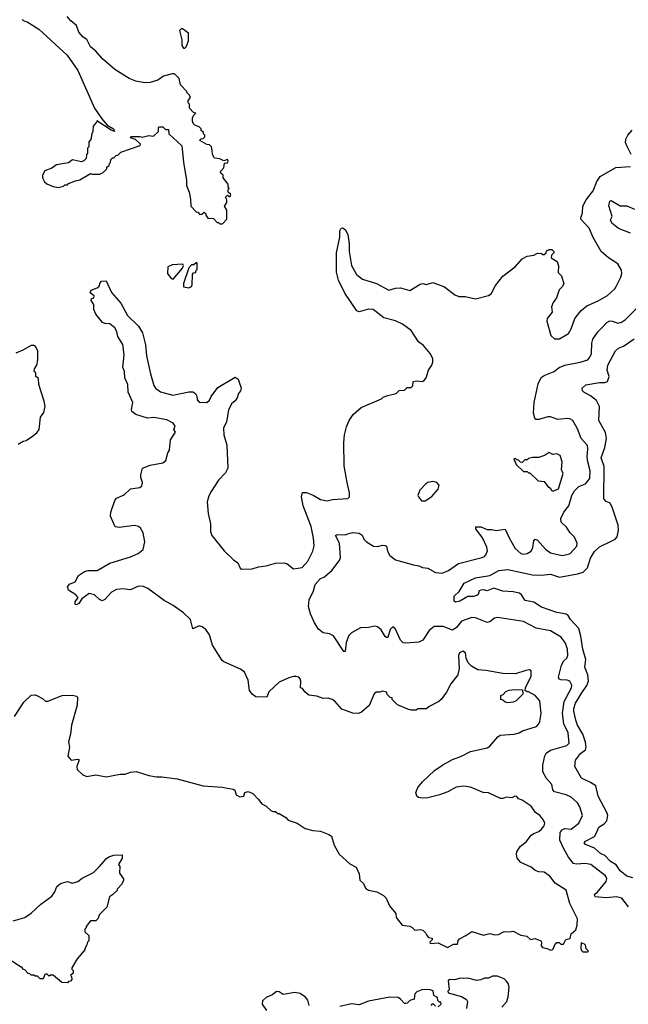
# Model space of a CAD drawing. Extents: x 1863118 to 1989590, y 394482 to 532474.
# Tile 156 of 215: x 1974526 to 1979237, y 440853 to 448480. Entities that reach past the tile are written whole.
import ezdxf

# ---------------------------------------------------------------- set-up
doc = ezdxf.new("R2010")
doc.units = 0

msp = doc.modelspace()

# ---------------------------------------------------------------- linework, layer by layer
at = {"layer": '0CON20XD'}
for points in [[(1974542.3, 448482.3), (1974565, 448467.5), (1974585, 448463.3), (1974675, 448406.2), (1974892.5, 448205), (1974975.4, 448085.4), (1975104.5, 447794.5), (1975161.1, 447711.1), (1975203.6, 447663.6), (1975253.3, 447635), (1975260, 447615), (1975235, 447623.8), (1975122.5, 447697.5), (1975120, 447685), (1975093.6, 447656.4), (1975092.5, 447615), (1975083.6, 447596.4), (1975077, 447553), (1975060, 447535), (1975060, 447495), (1975050, 447485), (1975050, 447445), (1975043, 447437), (1975040, 447405), (1975023, 447387), (1975005, 447380), (1974935, 447393.8), (1974905, 447370), (1974810, 447355), (1974775, 447330), (1974720.7, 447309.3), (1974702.5, 447275), (1974702.5, 447255), (1974717.5, 447225), (1974735, 447207.5), (1974785, 447187.5), (1974825, 447180), (1974865, 447190), (1974875, 447200), (1974895, 447200), (1974905, 447210), (1974958.3, 447231.7), (1974991.7, 447238.3), (1975075, 447287.5), (1975085, 447282.5), (1975123, 447283), (1975146.4, 447283.6), (1975173, 447297), (1975200, 447325), (1975201.7, 447338.3), (1975218.3, 447351.7), (1975220, 447365), (1975230, 447375), (1975231.7, 447398.3), (1975245, 447410), (1975255, 447410), (1975271.7, 447428.3), (1975285, 447430), (1975310, 447455), (1975457.5, 447505), (1975460, 447515), (1975422.5, 447552.5), (1975382.5, 447565), (1975392.5, 447575), (1975455, 447576), (1975475, 447570), (1975525, 447582.5), (1975561.7, 447578.3), (1975600, 447615), (1975600, 447645), (1975605, 447650), (1975635, 447650), (1975655, 447630), (1975678.3, 447628.3), (1975680, 447595), (1975781.7, 447501.7), (1975793, 447377), (1975818, 447235), (1975816.7, 447195), (1975836.7, 447145), (1975849.3, 447089.3), (1975850, 447035), (1975891.7, 446991.7), (1975905, 446990), (1975921.7, 446971.7), (1975935, 446972.5), (1975955, 446990), (1975967, 446977), (1975967.5, 446965), (1975981.7, 446941.7), (1976025, 446940), (1976055, 446910), (1976065, 446910), (1976075, 446900), (1976095, 446900), (1976130, 446935), (1976130, 447005), (1976112.5, 447035), (1976130, 447065), (1976130, 447085), (1976120, 447105), (1976135, 447120), (1976145, 447110), (1976155, 447110), (1976160, 447125), (1976140, 447145), (1976140, 447165), (1976147.5, 447172.5), (1976140, 447185), (1976140, 447205), (1976100, 447255), (1976100, 447275), (1976081.7, 447291.7), (1976080, 447305), (1976107, 447333), (1976112.5, 447367.5), (1976135, 447372.5), (1976140, 447385), (1976135, 447396.2), (1976105, 447387.5), (1976075, 447402.5), (1976035, 447407.5), (1976017.5, 447435), (1976016.4, 447466.4), (1976010, 447495), (1975995, 447510), (1975975, 447512.5), (1975920, 447545), (1975931.7, 447558.3), (1975945, 447560), (1975958.3, 447571.7), (1975960, 447585), (1975950, 447595), (1975950, 447605), (1975931.7, 447621.7), (1975930, 447635), (1975915, 447650), (1975881.7, 447661.7), (1975870, 447675), (1975862.5, 447695), (1975863, 447717), (1975871.7, 447738.3), (1975890, 447755), (1975871.7, 447761.7), (1975840, 447795), (1975840, 447825), (1975830, 447835), (1975830, 447855), (1975847, 447877), (1975840, 447895), (1975820, 447915), (1975820, 447925), (1975770, 447975), (1975760, 448025), (1975725, 448060), (1975705, 448060), (1975638.3, 448041.7), (1975595, 448012.5), (1975535, 447993.3), (1975495, 447990), (1975425, 448004), (1975372.5, 448025), (1975261.2, 448095), (1975165.8, 448175.8), (1975115.7, 448235.7), (1975075, 448270), (1975045.7, 448325.7), (1975016.7, 448345), (1974985, 448382.5), (1974966.1, 448436.1), (1974920.7, 448470.7), (1974892.5, 448505)], [(1975805, 448260), (1975815, 448270), (1975833.3, 448315), (1975832.5, 448375), (1975785, 448410), (1975775, 448410), (1975762.5, 448395), (1975780, 448325), (1975780.7, 448280.7), (1975795, 448260), (1975805, 448260)], [(1979260, 447435), (1979227.3, 447497.3), (1979215, 447530), (1979217.5, 447555), (1979233.7, 447586.3), (1979268, 447625)], [(1977529.3, 443139.3), (1977451.7, 443171.7), (1977410, 443215), (1977408.3, 443228.3), (1977395, 443230), (1977371.7, 443251.7), (1977365, 443270), (1977335, 443280), (1977315, 443270), (1977285, 443270), (1977270.7, 443259.3), (1977231.2, 443168.8), (1977173, 443117), (1977145, 443105.8), (1977105, 443108.1), (1977020.2, 443140.2), (1976965, 443201.2), (1976945, 443213.8), (1976915, 443223.3), (1976875, 443221.2), (1976825, 443240), (1976765, 443247.5), (1976733.6, 443273.6), (1976715, 443300), (1976700, 443305), (1976702.5, 443355), (1976697.5, 443375), (1976686.1, 443386.1), (1976665, 443392.5), (1976645, 443393.3), (1976608.3, 443381.7), (1976535, 443349.2), (1976455, 443274.3), (1976438.9, 443231.1), (1976355, 443233.8), (1976324.3, 443254.3), (1976303.8, 443283.8), (1976293.6, 443365), (1976265.5, 443425.5), (1976235, 443450), (1976106.7, 443505), (1976093.3, 443515), (1976062, 443565), (1976018.6, 443635), (1975994, 443715), (1975966.6, 443756.6), (1975937.4, 443777.4), (1975915, 443784.3), (1975865, 443762), (1975848.6, 443835), (1975795, 443886.7), (1975715, 443942), (1975645, 443981.2), (1975516.7, 444075), (1975485, 444090), (1975445, 444092), (1975385, 444062.5), (1975325, 444071.2), (1975274.2, 444065.8), (1975237.5, 444045), (1975185, 443987.5), (1975165, 443977.5), (1975145, 443987.5), (1975105, 444026.2), (1975065, 444034), (1975007.5, 443995), (1974985, 443957.5), (1974965, 443947.5), (1974955, 443950), (1974955, 443970), (1974977.5, 444005), (1974960, 444025), (1974905, 444060), (1974895, 444087.5), (1974912.5, 444107.5), (1974955, 444126.2), (1974980, 444175), (1975026.7, 444205), (1975057, 444213), (1975125, 444214), (1975225, 444270.8), (1975385, 444319.2), (1975444.2, 444345.8), (1975481.2, 444375), (1975493.9, 444436.1), (1975480.8, 444505), (1975461.2, 444541.2), (1975445, 444553.8), (1975415, 444562), (1975295, 444546.7), (1975265, 444552.5), (1975230, 444635), (1975231.2, 444665), (1975262.5, 444755), (1975275, 444773.8), (1975335, 444800), (1975385, 444846.7), (1975455, 444856.7), (1975470.7, 444869.3), (1975476.7, 444895), (1975463.3, 444935), (1975463.6, 444953.6), (1975477.5, 445005), (1975535, 445028.6), (1975635, 445047.5), (1975657.5, 445065), (1975673.3, 445125), (1975686.7, 445145), (1975693.6, 445226.4), (1975733.3, 445285), (1975720, 445305), (1975729.5, 445330.5), (1975714.2, 445355), (1975665, 445380), (1975565, 445397.3), (1975515, 445394.5), (1975425, 445421.5), (1975394.2, 445445), (1975390.5, 445459.5), (1975401.4, 445515), (1975364.5, 445595), (1975361.9, 445655), (1975339.6, 445705), (1975337.1, 445755), (1975325.5, 445785), (1975334.4, 445884.4), (1975324.1, 445964.1), (1975286, 446025), (1975278, 446065), (1975262.9, 446092.9), (1975225, 446124.2), (1975185, 446127.1), (1975166.2, 446135), (1975115, 446198.8), (1975098.8, 446235), (1975101.2, 446275), (1975080, 446305), (1975081.7, 446318.3), (1975100, 446325), (1975101.7, 446341.7), (1975072.5, 446365), (1975080, 446385), (1975127, 446403), (1975140, 446415), (1975148.3, 446441.7), (1975160, 446455), (1975195, 446456.7), (1975237.7, 446367.7), (1975310, 446285), (1975359.4, 446189.4), (1975446.5, 446106.5), (1975475.7, 446055), (1975500.5, 445960.5), (1975507.5, 445877.5), (1975537.8, 445737.8), (1975565.6, 445645.6), (1975577, 445627), (1975616.4, 445596.4), (1975712.4, 445572.4), (1975835, 445598.6), (1975865, 445598.6), (1975886, 445585), (1975896, 445565), (1975898.8, 445535), (1975915, 445518), (1975975, 445514), (1975995, 445533.3), (1976007.9, 445562.1), (1976059.1, 445630.9), (1976195, 445710), (1976217.5, 445695), (1976239.2, 445625), (1976236, 445605), (1976220, 445585), (1976209.4, 445550.6), (1976195, 445528.8), (1976165.8, 445504.2), (1976142.9, 445455), (1976127.8, 445365), (1976104.4, 445315), (1976107.1, 445265), (1976130.4, 445185), (1976136.2, 445005), (1976119.8, 444970.2), (1976065, 444912.2), (1976007.3, 444825), (1975989.5, 444790.5), (1975977.5, 444745), (1975984.6, 444654.6), (1976003.3, 444575), (1976002.5, 444515), (1976013.8, 444485), (1976110, 444365), (1976181.2, 444295), (1976215, 444272), (1976232.2, 444232.2), (1976243.1, 444223.1), (1976325, 444225.6), (1976375, 444242.7), (1976435, 444248.7), (1976505, 444269.6), (1976573.4, 444273.4), (1976596.3, 444266.3), (1976645, 444225.8), (1976713.3, 444236.7), (1976756.2, 444285), (1976795.7, 444364.3), (1976804.2, 444405), (1976801.4, 444465), (1976782.7, 444555), (1976719.2, 444715), (1976707.8, 444785), (1976715, 444818.8), (1976745, 444818.1), (1976797.6, 444797.6), (1976855, 444762.9), (1976905, 444752), (1976947, 444763), (1977065, 444770), (1977080, 444785), (1977080, 444815), (1977060, 444895), (1977038.6, 445025), (1977035.6, 445205), (1977041.1, 445265), (1977054.5, 445325.5), (1977075.7, 445375), (1977108.3, 445421.7), (1977168.8, 445475), (1977327, 445543), (1977340, 445555), (1977375, 445570), (1977440, 445585), (1977463, 445607), (1977505, 445610), (1977525, 445630), (1977555, 445630), (1977570, 445645), (1977573, 445677), (1977595, 445682.5), (1977645, 445677.5), (1977655, 445682.5), (1977673.3, 445705), (1977691.2, 445765), (1977716.2, 445805), (1977723.6, 445826.4), (1977723.8, 445855), (1977703.8, 445895), (1977652.5, 445955), (1977612, 445985), (1977555, 446072), (1977490.4, 446120.4), (1977435, 446146.9), (1977345, 446171.8), (1977263.3, 446235), (1977225, 446237.8), (1977155, 446218), (1977134.5, 446224.5), (1977041.8, 446361.8), (1976993.2, 446463.2), (1976977.7, 446525), (1976977.1, 446605), (1976978.9, 446675), (1977003.5, 446795), (1977003.1, 446845), (1977014, 446866), (1977025, 446868.8), (1977045, 446856), (1977065.4, 446815), (1977076.9, 446743.1), (1977076.2, 446685), (1977095.6, 446575), (1977132.9, 446505), (1977179.4, 446469.4), (1977286.8, 446436.8), (1977384.1, 446384.1), (1977435, 446401.2), (1977475, 446404.2), (1977545, 446382.5), (1977625, 446431.2), (1977646.7, 446436.7), (1977675, 446430), (1977725, 446444), (1977815, 446410), (1977895, 446347.5), (1977925, 446336.9), (1977975, 446335.7), (1978055, 446318.8), (1978155.9, 446344.1), (1978175, 446357.5), (1978209.5, 446420.5), (1978265.8, 446494.2), (1978365, 446568.8), (1978415, 446628.8), (1978455, 446647.5), (1978505, 446656.7), (1978535, 446672.5), (1978565, 446670), (1978575, 446660), (1978585, 446660), (1978600, 446675), (1978605, 446690), (1978625, 446700), (1978645, 446700), (1978660, 446685), (1978660, 446675), (1978643, 446657), (1978640, 446635), (1978687, 446607), (1978697, 446573), (1978693, 446523), (1978720, 446495), (1978737.5, 446435), (1978725, 446410), (1978703, 446387), (1978682.5, 446325), (1978655, 446290), (1978642.5, 446255), (1978647.5, 446215), (1978610, 446165), (1978607.5, 446145), (1978637.5, 446035), (1978665, 446007.5), (1978705, 446006.7), (1978775, 446050), (1978795.7, 446085), (1978824, 446165), (1978871.7, 446228.3), (1978915, 446264), (1979005, 446302), (1979075, 446344), (1979133.3, 446395), (1979142.5, 446412.5), (1979178.8, 446485), (1979186.2, 446515), (1979185, 446540), (1979155, 446590), (1979082.5, 446635), (1979026.7, 446685), (1978965, 446792.5), (1978934.2, 446865), (1978870.6, 446935), (1978868.6, 446945), (1978883.6, 446985), (1978886.2, 447035), (1978912.1, 447085), (1978964.6, 447155), (1978992.3, 447227.7), (1979018.1, 447265), (1979140, 447335), (1979255, 447343.8)], [(1979255, 446826.2), (1979162.3, 446862.3), (1979108.6, 446905), (1979099.3, 446930.7), (1979111.2, 446955), (1979086.9, 447036.9), (1979095, 447073.3), (1979105, 447080), (1979175, 447039.4), (1979225, 447038.1), (1979285, 447013.3)], [(1975715, 446471.2), (1975786.2, 446555), (1975793.3, 446575), (1975790, 446585), (1975705, 446580), (1975672.5, 446565), (1975670, 446515), (1975697.5, 446475), (1975715, 446471.2)], [(1975835, 446402.5), (1975855, 446412.5), (1975860, 446425), (1975863, 446507), (1975871.7, 446518.3), (1975888.3, 446521.7), (1975890, 446535), (1975900, 446545), (1975900, 446595), (1975895, 446600), (1975875, 446580), (1975855, 446580), (1975835, 446557.5), (1975794.2, 446435.8), (1975795, 446410), (1975835, 446402.5)], [(1979238.5, 441608.5), (1979185.8, 441675), (1979145, 441684.7), (1979065, 441678.1), (1978980, 441685), (1978975, 441706.2), (1978995, 441718.8), (1979065.5, 441805), (1979070, 441825), (1979059.4, 441849.4), (1978946, 441935), (1978903.1, 441943.1), (1978835, 441937.9), (1978813.7, 441943.7), (1978773.3, 441993.3), (1978741, 442051), (1978707.8, 442125), (1978710, 442185), (1978725, 442204), (1978745, 442214.6), (1978795, 442210.6), (1978853.7, 442256.3), (1978882.2, 442315), (1978862.4, 442382.4), (1978843.5, 442415), (1978795, 442458.5), (1978755, 442476.4), (1978665, 442497.8), (1978652.5, 442515), (1978645.5, 442555.5), (1978603.3, 442603.3), (1978574.7, 442655), (1978576.4, 442705), (1978591, 442779), (1978601.4, 442798.6), (1978635, 442821.3), (1978761.8, 442858.2), (1978779.6, 442875), (1978771.1, 442955), (1978738.5, 443025), (1978726.8, 443105), (1978741.7, 443198.3), (1978798.5, 443305), (1978800.4, 443325), (1978785, 443356.5), (1978765, 443364.5), (1978715, 443366.2), (1978702.9, 443372.9), (1978697.1, 443387.1), (1978718.9, 443481.1), (1978737, 443513), (1978761.4, 443535), (1978768.5, 443555), (1978766.1, 443605), (1978750.3, 443650.3), (1978717.7, 443697.7), (1978635, 443747.3), (1978525, 443766.4), (1978425, 443817.9), (1978225, 443849.6), (1978200.8, 443845), (1978165, 443816), (1978145, 443811.9), (1978055, 443847.5), (1978025, 443850.6), (1977945, 443821.1), (1977908.4, 443771.6), (1977875, 443751.6), (1977805, 443780.7), (1977735, 443780), (1977695, 443748.6), (1977647.2, 443672.8), (1977615, 443658.9), (1977515, 443649.6), (1977494.1, 443654.1), (1977474.5, 443675), (1977435, 443759.2), (1977415, 443776.2), (1977395, 443756.7), (1977375.5, 443694.5), (1977365, 443694.2), (1977355, 443703.1), (1977325, 443754.3), (1977295, 443777.5), (1977275, 443781.4), (1977225, 443770.9), (1977165, 443768.1), (1977095, 443730), (1977075, 443710), (1977054.1, 443655), (1977045, 443586.7), (1977035, 443585.8), (1976955, 443707.8), (1976923.2, 443723.2), (1976875, 443729.7), (1976838, 443758), (1976808.2, 443808.2), (1976777.8, 443877.8), (1976761.8, 443935), (1976767.1, 443985), (1976800.3, 444055), (1976812.9, 444105), (1976852.4, 444147.6), (1976885.5, 444165), (1976944.3, 444215), (1977003.9, 444296.1), (1977008.8, 444315), (1977000.5, 444425), (1976970, 444485), (1976985, 444491.4), (1977045, 444490.8), (1977065, 444496.9), (1977102.2, 444507.8), (1977155, 444503.3), (1977176.9, 444486.9), (1977191.1, 444455), (1977209.4, 444435), (1977265, 444400.8), (1977295, 444398.2), (1977335, 444409.3), (1977358, 444408), (1977365, 444402.5), (1977374.1, 444364.1), (1977390.7, 444330.7), (1977435, 444296.7), (1977575, 444256.2), (1977615, 444250.6), (1977645, 444237.2), (1977685, 444232.1), (1977745, 444199.1), (1977795, 444193.8), (1977845, 444214), (1977922.5, 444267.5), (1978105, 444312.9), (1978125, 444322.2), (1978135, 444334.3), (1978146.1, 444365), (1978142.5, 444395), (1978107.2, 444467.2), (1978055.6, 444535), (1978058.1, 444551.9), (1978095, 444551.6), (1978145, 444531.9), (1978181.6, 444531.6), (1978215, 444522), (1978251.5, 444528.5), (1978285, 444532.5), (1978315, 444465.5), (1978362.5, 444385), (1978405.3, 444344.7), (1978425, 444340.8), (1978455, 444345.8), (1978485, 444362.7), (1978498.5, 444391.5), (1978505.9, 444444.1), (1978515, 444456.2), (1978535, 444448.4), (1978595, 444377.9), (1978635, 444351.3), (1978725, 444330.4), (1978785, 444341.4), (1978837.7, 444402.3), (1978840.9, 444425), (1978820.4, 444470.4), (1978786.5, 444505), (1978759.2, 444549.2), (1978718.4, 444588.4), (1978713.8, 444615), (1978738.3, 444665), (1978776.3, 444713.7), (1978801, 444795), (1978819.5, 444830.5), (1978855, 444863.6), (1978905.6, 444884.4), (1978938.5, 444925), (1978942.5, 444985), (1978924.4, 445054.4), (1978917.8, 445095), (1978924.6, 445155), (1978921.7, 445181.7), (1978873.2, 445235), (1978845, 445310), (1978807.1, 445375), (1978785, 445388.6), (1978765, 445391.9), (1978692.8, 445382.8), (1978634.5, 445404.5), (1978614.3, 445404.3), (1978545, 445382), (1978521.9, 445381.9), (1978512.6, 445392.6), (1978502, 445432), (1978508.1, 445515), (1978540.5, 445659.5), (1978562.4, 445707.6), (1978585, 445723.8), (1978664.2, 445755), (1978702.9, 445785), (1978746, 445804), (1978865, 445826.2), (1978923.5, 445846.5), (1978939.6, 445865), (1978953.1, 445895), (1978953.7, 445973.7), (1978962.9, 446005), (1979004.4, 446065), (1979035, 446096.7), (1979070, 446135), (1979093.8, 446146.2), (1979115, 446144.4), (1979155, 446128.6), (1979185, 446136.9), (1979215, 446158.1), (1979308.8, 446251.2)], [(1974515, 445192.5), (1974554.1, 445215.9), (1974575, 445220), (1974626.1, 445253.9), (1974659.3, 445280.7), (1974677.5, 445305), (1974688.3, 445401.7), (1974711.7, 445438.3), (1974722.5, 445485), (1974716.7, 445525), (1974673.3, 445655), (1974671.7, 445701.7), (1974650, 445715), (1974650, 445745), (1974637.5, 445755), (1974640, 445775), (1974660, 445805), (1974667.5, 445845), (1974667.5, 445915), (1974649.3, 445949.3), (1974635, 445957.5), (1974615, 445957.5), (1974550.7, 445919.3), (1974495, 445896.7)], [(1979271.9, 441831.9), (1979225, 441846.9), (1979175, 441886.7), (1979143.4, 441933.4), (1979099.7, 441959.7), (1979055.1, 442005.1), (1979022.1, 442022.1), (1978975, 442061.7), (1978905, 442090.6), (1978894.4, 442105), (1978905, 442118), (1978975, 442154.2), (1978989.5, 442175), (1979007.9, 442225), (1979049, 442251), (1979069.6, 442275), (1979078, 442315), (1979073.3, 442335), (1979003.1, 442465), (1978986, 442545), (1978945, 442572.5), (1978873.9, 442603.9), (1978824.4, 442695), (1978828.6, 442745), (1978866.9, 442795), (1978905, 442824.2), (1978911.9, 442845), (1978906.6, 442883.4), (1978885.3, 442945), (1978844.8, 443015), (1978830, 443055), (1978814.3, 443124.3), (1978814.8, 443145), (1978828.3, 443185), (1978872.9, 443257.1), (1978915, 443322.2), (1978928.1, 443355), (1978924.7, 443405), (1978901.4, 443465), (1978907.8, 443525), (1978885, 443603.3), (1978870.3, 443705), (1978852.9, 443762.9), (1978789.4, 443835), (1978771.2, 443865), (1978755, 443874.3), (1978685, 443886.9), (1978565, 443928.6), (1978505, 443969.2), (1978440, 443980), (1978411.4, 444025), (1978395, 444038.1), (1978345, 444048.8), (1978265, 444054.5), (1978195.3, 444075.3), (1978145, 444055.6), (1978115, 444062.9), (1978095, 444060.8), (1978083.8, 444055), (1978075, 444026.7), (1978065, 444019.4), (1978035, 444011.1), (1977995, 444011.4), (1977932.5, 443975), (1977898.3, 443968.3), (1977890, 443975), (1977890, 444015), (1977928, 444052), (1977966.2, 444115), (1978053, 444157), (1978165.3, 444174.7), (1978235, 444214), (1978305, 444222.2), (1978495, 444179.4), (1978565, 444178), (1978635, 444185.6), (1978705, 444162.2), (1978845, 444187.7), (1978888.7, 444201.3), (1978921.9, 444235), (1978945, 444310), (1978975, 444361.4), (1979015, 444397.8), (1979105, 444439.4), (1979135, 444457.1), (1979150.5, 444475), (1979160, 444525), (1979159.1, 444565), (1979115.8, 444695.8), (1979097.5, 444735), (1979065, 444746.7), (1979047.5, 444767.5), (1979049.5, 445019.5), (1979026.9, 445085), (1979056.4, 445165), (1979068.9, 445235), (1979061.1, 445281.1), (1979008, 445375), (1979015, 445482.5), (1978990.5, 445530.5), (1978945.5, 445565.5), (1978893.3, 445595), (1978883.3, 445605), (1978880, 445625), (1978908.3, 445651.7), (1979015, 445669.4), (1979055, 445670), (1979075, 445677.5), (1979088, 445715), (1979072.9, 445765), (1979078.1, 445805), (1979137.1, 445915), (1979160, 445935), (1979198.6, 445951.4), (1979281.4, 446008.6)], [(1978655, 444827.5), (1978665, 444832.5), (1978697.5, 444845), (1978732, 444965), (1978721.2, 444995), (1978726.2, 445055), (1978710, 445105), (1978685, 445116.7), (1978653, 445113), (1978625, 445126.7), (1978593.6, 445106.4), (1978545, 445087.5), (1978495, 445087.5), (1978465, 445080), (1978455, 445070), (1978435, 445070), (1978415, 445050), (1978401.7, 445051.7), (1978388.3, 445068.3), (1978375, 445070), (1978365, 445080), (1978351.7, 445078.3), (1978370, 445035), (1978425, 444980), (1978455, 444980), (1978465, 444970), (1978475, 444970), (1978538.3, 444908.3), (1978585, 444902.5), (1978613.6, 444863.6), (1978635, 444850), (1978640, 444835), (1978655, 444827.5)], [(1977665, 444752.5), (1977715, 444786), (1977765, 444843.3), (1977773.8, 444875), (1977755, 444893.8), (1977725, 444902), (1977685, 444894.2), (1977668.8, 444885), (1977623.8, 444835), (1977607.5, 444795), (1977613.3, 444783.3), (1977635, 444752.5), (1977665, 444752.5)], [(1974486.4, 443083.6), (1974557.7, 443192.3), (1974615, 443246.7), (1974645, 443250), (1974665, 443243.3), (1974703, 443223), (1974725, 443200), (1974745, 443200), (1974853.9, 443246.1), (1974935, 443248.8), (1974965, 443240), (1974973, 443233), (1974970.7, 443169.3), (1974926.2, 443015), (1974918.8, 442945), (1974904.1, 442885.9), (1974911.2, 442845), (1974897.5, 442775), (1974925, 442743.8), (1974975, 442751.2), (1974986.1, 442746.1), (1974968.9, 442695), (1974971.8, 442671.8), (1975015, 442629.4), (1975045, 442618), (1975115, 442630), (1975195, 442616.2), (1975303.9, 442636.1), (1975343, 442637), (1975385, 442652), (1975427.3, 442657.3), (1975525.8, 442625.8), (1975583.9, 442613.9), (1975625, 442616.2), (1975745, 442598.8), (1975945, 442546.7), (1976093.9, 442533.9), (1976179.3, 442519.3), (1976192.5, 442512.5), (1976201.2, 442475), (1976229.3, 442459.3), (1976260, 442465), (1976270, 442495), (1976295, 442502.5), (1976330, 442485), (1976375, 442440), (1976400, 442405), (1976435, 442387.5), (1976470, 442355), (1976485, 442347.5), (1976507, 442347), (1976525, 442330), (1976535, 442330), (1976585, 442300), (1976605, 442280), (1976675, 442256.7), (1976736.1, 442216.1), (1976795, 442198.8), (1976854, 442194), (1976919.5, 442169.5), (1976940, 442155), (1976961.2, 442085), (1977000, 442015), (1977081.2, 441941.2), (1977130, 441915), (1977153.8, 441865), (1977160, 441815), (1977188, 441788), (1977202.3, 441752.3), (1977225, 441736.2), (1977290, 441725), (1977342.5, 441695), (1977362.5, 441675), (1977387.5, 441615), (1977437, 441557), (1977440, 441525), (1977487, 441467), (1977545, 441457.5), (1977565, 441447.5), (1977585, 441427.5), (1977625, 441432.5), (1977647, 441427), (1977670, 441405), (1977673, 441393), (1977691.7, 441371.7), (1977720, 441365), (1977718.3, 441351.7), (1977700, 441335), (1977703.3, 441323.3), (1977765, 441330), (1977837, 441293), (1977885, 441320), (1977915, 441320), (1977920, 441345), (1977930.7, 441359.3), (1977980, 441385), (1978025, 441417.5), (1978115, 441387.5), (1978165, 441402.5), (1978205, 441392.5), (1978233, 441393), (1978275, 441417.5), (1978315, 441413.3), (1978345, 441420), (1978405, 441387.5), (1978451.7, 441381.7), (1978480, 441355), (1978515, 441362.5), (1978560, 441345), (1978566.4, 441333.6), (1978563.3, 441305), (1978572, 441292), (1978610, 441285), (1978635, 441273.3), (1978653, 441277), (1978672.5, 441325), (1978685, 441332.5), (1978701.7, 441331.7), (1978715, 441320), (1978735, 441320), (1978753.9, 441356.1), (1978788.3, 441361.7), (1978795, 441400), (1978830.7, 441429.3), (1978842.5, 441465), (1978843.8, 441515), (1978784, 441635), (1978755, 441737.5), (1978671.4, 441791.4), (1978630, 441845), (1978585.8, 441875.8), (1978545, 441880), (1978515, 441890.8), (1978484.7, 441914.7), (1978405, 441951.2), (1978376.2, 441985), (1978370.8, 442015), (1978374.3, 442035), (1978399.2, 442075), (1978448.1, 442115), (1978485, 442162.2), (1978505, 442177.5), (1978545, 442192.5), (1978565, 442210), (1978586, 442235), (1978592, 442255), (1978578.8, 442285), (1978553.3, 442315), (1978518.8, 442338.8), (1978485, 442386.9), (1978415, 442434), (1978387.5, 442445), (1978375, 442462.5), (1978360, 442465), (1978335, 442452.5), (1978295, 442458.8), (1978265, 442446.7), (1978247, 442447), (1978155, 442492.5), (1978114.3, 442494.3), (1978015, 442536), (1977963, 442543), (1977905, 442534.4), (1977840.2, 442499.8), (1977775.5, 442474.5), (1977685, 442452), (1977645, 442448.8), (1977614.1, 442454.1), (1977601.2, 442465), (1977593.3, 442495), (1977607.7, 442532.3), (1977644.5, 442575.5), (1977737, 442663), (1977801.5, 442708.5), (1977875, 442749.4), (1977945, 442775.6), (1978015, 442812.2), (1978145, 442838.8), (1978165, 442853.5), (1978226, 442925), (1978245, 442938.1), (1978354.5, 442944.5), (1978393.1, 442956.9), (1978418.1, 442971.9), (1978525.2, 443004.8), (1978545, 443024.5), (1978551.1, 443045), (1978561.4, 443105), (1978551.4, 443205), (1978515, 443246.2), (1978465, 443272.5), (1978453, 443273), (1978440, 443285), (1978442.5, 443305), (1978486, 443395), (1978486.1, 443436.1), (1978473, 443443), (1978445, 443440), (1978365, 443414.2), (1978265, 443414.3), (1978135, 443439.5), (1978072.5, 443445), (1978023.3, 443473.3), (1977997.7, 443497.7), (1977982, 443535), (1977976.7, 443575), (1977955, 443588.8), (1977930, 443575), (1977923.3, 443555), (1977928.8, 443455), (1977916.7, 443405), (1977863.9, 443336.1), (1977828.8, 443271.2), (1977787.5, 443215), (1977770.7, 443199.3), (1977695, 443160), (1977675, 443142.5), (1977608.3, 443141.7), (1977595, 443132.5), (1977555, 443132.5), (1977529.3, 443139.3)], [(1978305, 443187.5), (1978283, 443193), (1978265, 443210), (1978250, 443215), (1978250, 443245), (1978268.3, 443251.7), (1978290, 443275), (1978315, 443287.5), (1978355, 443292.5), (1978418.3, 443288.3), (1978420, 443255), (1978370, 443205), (1978345, 443192.5), (1978305, 443187.5)], [(1974475, 441500), (1974565, 441526.7), (1974615, 441558.8), (1974690.5, 441629.5), (1974775, 441691.2), (1974799.2, 441725), (1974814.2, 441765.8), (1974841.7, 441788.3), (1974895, 441804.2), (1974932.6, 441792.6), (1974975, 441804), (1975009.5, 441830.5), (1975097.1, 441875), (1975142.2, 441917.8), (1975197.8, 441982.2), (1975215, 441994.2), (1975255, 442007.5), (1975320, 442010), (1975320, 441985), (1975290, 441935), (1975301.7, 441921.7), (1975298.3, 441868.3), (1975330, 441825), (1975330, 441815), (1975317, 441783), (1975280, 441745), (1975280, 441735), (1975245, 441700), (1975220, 441685), (1975200, 441605), (1975145, 441550), (1975130, 441515), (1975115, 441500), (1975075, 441500), (1975040, 441455), (1975040, 441445), (1975030, 441435), (1975030, 441415), (1975060, 441385), (1975060, 441345), (1975050, 441335), (1975047, 441313), (1975030, 441285), (1975030, 441275), (1974970, 441205), (1974930, 441135), (1974930, 441125), (1974940, 441115), (1974940, 441095), (1974920, 441075), (1974927.5, 441067.5), (1974930, 441045), (1974918.3, 441031.7), (1974905, 441030), (1974895, 441020), (1974853, 441023), (1974785, 441080), (1974765, 441080), (1974755, 441070), (1974735, 441090), (1974720, 441085), (1974708.3, 441051.7), (1974685, 441050), (1974665, 441070), (1974645, 441070), (1974635, 441080), (1974615, 441080), (1974605, 441090), (1974591.7, 441091.7), (1974565, 441120), (1974550, 441125), (1974545, 441140), (1974535, 441140), (1974455.8, 441195.8)], [(1978925, 441260), (1978930, 441265), (1978911.7, 441281.7), (1978905, 441310), (1978898.3, 441318.3), (1978871.7, 441328.3), (1978870, 441285), (1978875, 441270), (1978885, 441260), (1978925, 441260)], [(1978258.3, 440831.7), (1978296.2, 440875), (1978307.7, 440912.3), (1978315.8, 440985), (1978308, 441015), (1978295, 441033.3), (1978275, 441051.2), (1978225, 441070), (1978185, 441070), (1978155, 441056.7), (1978123.6, 441056.4), (1978095, 441042.5), (1978065, 441036.7), (1977995, 441056.2), (1977965, 441052), (1977935, 441056.2), (1977893.6, 441043.6), (1977850, 441045), (1977842.5, 441035), (1977850, 440965), (1977840, 440955), (1977841.7, 440941.7), (1977945, 440913.3), (1977985, 440890), (1977992.5, 440875), (1977985, 440820)], [(1976767.5, 440845), (1976756.7, 440885), (1976737.7, 440907.7), (1976695.9, 440935.9), (1976655, 440943.3), (1976565, 440930), (1976535, 440950), (1976515, 440953.3), (1976485, 440930), (1976433.9, 440906.1), (1976405, 440880), (1976402.5, 440855), (1976436.7, 440805)], [(1977765, 440832.5), (1977787.5, 440855), (1977785, 440870), (1977775, 440870), (1977761.7, 440881.7), (1977760, 440905), (1977731.7, 440921.7), (1977726.4, 440956.4), (1977695, 440968.8), (1977640, 440965), (1977599.5, 440950.5), (1977583.8, 440935), (1977578.3, 440891.7), (1977545, 440882.5), (1977525, 440862.5), (1977515, 440860), (1977505, 440860), (1977474.2, 440894.2), (1977455, 440906), (1977390.9, 440909.1), (1977225, 440876.7), (1977155, 440850), (1977095, 440856.2), (1977005, 440836.7)], [(1977710, 440845), (1977725, 440860), (1977745, 440840)]]:
    msp.add_lwpolyline(points, dxfattribs=at)

doc.saveas('drawing.dxf')
